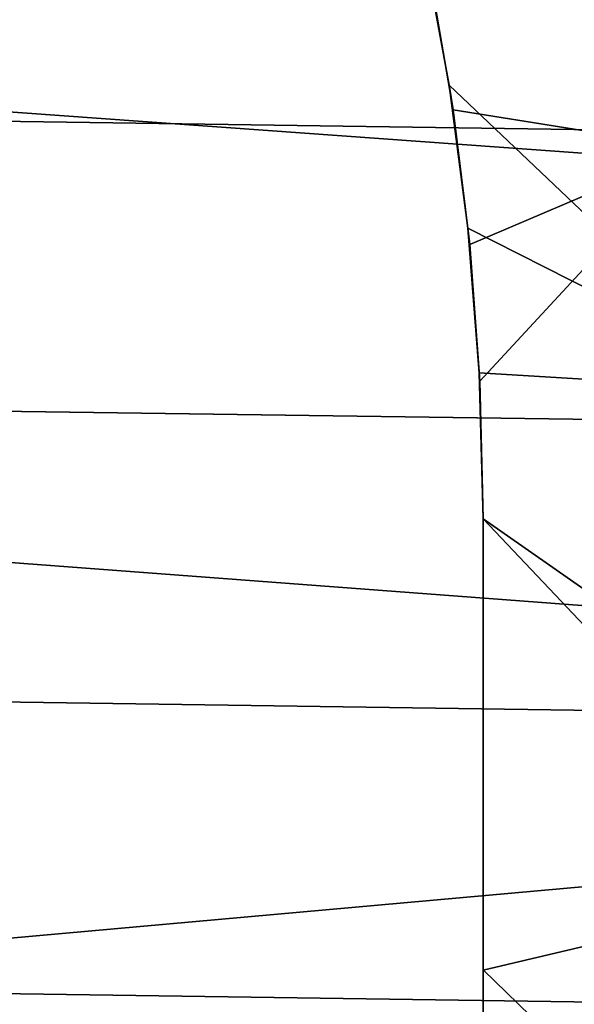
# Model space of a CAD drawing. Header units: metres. Extents: x -25 to 132, y -25 to 25.
# Tile 111 of 256: x 22.68 to 24.01, y 2.09 to 4.43. Entities that reach past the tile are written whole.
import ezdxf

# ---------------------------------------------------------------- set-up
doc = ezdxf.new("R2010")
doc.units = ezdxf.units.M
doc.layers.add('solid_12_061_071_XXX', color=7, linetype='CONTINUOUS')

msp = doc.modelspace()

# ---------------------------------------------------------------- linework, layer by layer
at = {"layer": 'solid_12_061_071_XXX'}
for points in [[(-23.864716, 5.543043), (24.013304, 4.859128), (24.142305, 4.171201), (-24.013327, 4.859009)], [(23.814842, 5.538044, 100), (24.092218, 4.169134, 100), (24.09218, 4.169345, 99.5), (23.814878, 5.537879, 99.5)], [(24.092218, 4.169134, 100), (23.814842, 5.538044, 100), (24.177345, 5.514434, 100)], [(23.814878, 5.537879, 99.5), (24.09218, 4.169345, 99.5), (24.013302, 4.859131, 99.5)], [(24.293995, 4.127714, 113.5177), (24.024334, 5.483396, 113.5177), (23.662823, 4.538081, 114.321358), (23.717825, 4.220334, 114.326553)], [(24.043934, 5.388371, 0.020093), (24.304256, 4.055663, 0.020093), (24.235411, 4.044175, 0.004998), (23.975826, 5.373108, 0.004998)], [(23.975826, 5.373108, 0.004998), (24.235411, 4.044175, 0.004998), (24.013304, 4.859128)], [(24.304865, 4.055765, 99.479729), (24.044535, 5.388506, 99.479729), (23.976446, 5.373248, 99.494911), (24.236038, 4.04428, 99.494911)], [(23.976446, 5.373248, 99.494911), (24.013302, 4.859131, 99.5), (24.142305, 4.171205, 99.5)], [(24.236038, 4.04428, 99.494911), (23.976446, 5.373248, 99.494911), (24.142305, 4.171205, 99.5)], [(21.688604, 5.348324, 139.421967), (21.64319, 4.28839, 139.603928), (28.117126, 3.822129, 141.296967), (28.158302, 4.904212, 141.131775)], [(-24.013327, 4.859009), (24.142305, 4.171201), (24.251619, 3.479776), (-24.142324, 4.171089)], [(23.708302, 4.278639, 115.511223), (23.646555, 4.614664, 115.509453), (24.21023, 4.750044, 114.71669), (24.4272, 3.596707, 114.690071)], [(23.717825, 4.220334, 114.326553), (23.662823, 4.538081, 114.321358), (23.646555, 4.614664, 115.509453), (23.708302, 4.278639, 115.511223)], [(21.64319, 4.28839, 139.603928), (21.607763, 3.221987, 139.74588), (28.086149, 2.734259, 141.42128), (28.117126, 3.822129, 141.296967)], [(23.752846, 3.938379, 115.529938), (23.708302, 4.278639, 115.511223), (24.4272, 3.596707, 114.690071)], [(23.757433, 3.899346, 114.347855), (23.717825, 4.220334, 114.326553), (23.708302, 4.278639, 115.511223), (23.752846, 3.938379, 115.529938)], [(24.293995, 4.127714, 113.5177), (23.717825, 4.220334, 114.326553), (23.757433, 3.899346, 114.347855)], [(-24.142324, 4.171089), (24.251619, 3.479776), (24.341085, 2.785904), (-24.251635, 3.479677)], [(24.293995, 4.127714, 113.5177), (23.757433, 3.899346, 114.347855), (23.781488, 3.57441, 114.385498)], [(24.487219, 2.759045, 113.5177), (24.293995, 4.127714, 113.5177), (23.781488, 3.57441, 114.385498), (23.789579, 3.246, 114.439705)], [(23.752846, 3.938379, 115.529938), (24.4272, 3.596707, 114.690071), (24.434046, 3.554177, 114.689201), (23.779877, 3.593969, 115.565811)], [(23.781488, 3.57441, 114.385498), (23.757433, 3.899346, 114.347855), (23.752846, 3.938379, 115.529938), (23.779877, 3.593969, 115.565811)], [(23.779877, 3.593969, 115.565811), (24.434046, 3.554177, 114.689201), (24.588232, 2.403271, 114.668999), (23.788965, 3.246, 115.619049)], [(23.789579, 3.246, 114.439705), (23.781488, 3.57441, 114.385498), (23.779877, 3.593969, 115.565811), (23.788965, 3.246, 115.619049)], [(-24.251635, 3.479677), (24.341085, 2.785904), (24.410671, 2.090264), (-24.341095, 2.785823)], [(24.588232, 2.403271, 114.668999), (24.592705, 2.361519, 114.668396), (23.788883, 2.171416, 115.777367), (23.788965, 3.246, 115.619049)], [(23.789492, 2.172635, 114.608658), (23.789579, 3.246, 114.439705), (23.788965, 3.246, 115.619049), (23.788883, 2.171416, 115.777367)], [(24.603397, 1.381695, 113.5177), (24.487219, 2.759045, 113.5177), (23.789579, 3.246, 114.439705), (23.789492, 2.172635, 114.608658)], [(21.607763, 3.221987, 139.74588), (21.582396, 2.150692, 139.847549), (28.086149, 2.734259, 141.42128)], [(-24.341095, 2.785823), (24.410671, 2.090264), (24.460333, 1.393441), (-24.410677, 2.090204)], [(21.567163, 1.076086, 139.908661), (28.065462, 1.642213, 141.504379), (28.086149, 2.734259, 141.42128), (21.582396, 2.150692, 139.847549)], [(24.592705, 2.361519, 114.668396), (24.685537, 1.202726, 114.655594), (23.788847, 1.470805, 115.846336), (23.788883, 2.171416, 115.777367)], [(23.789438, 1.089046, 114.710526), (23.789492, 2.172635, 114.608658), (23.788883, 2.171416, 115.777367), (23.788847, 1.470805, 115.846336)], [(24.603397, 1.381695, 113.5177), (23.789492, 2.172635, 114.608658), (23.789438, 1.089046, 114.710526)]]:
    msp.add_3dface(points, dxfattribs=at)

doc.saveas('drawing.dxf')
